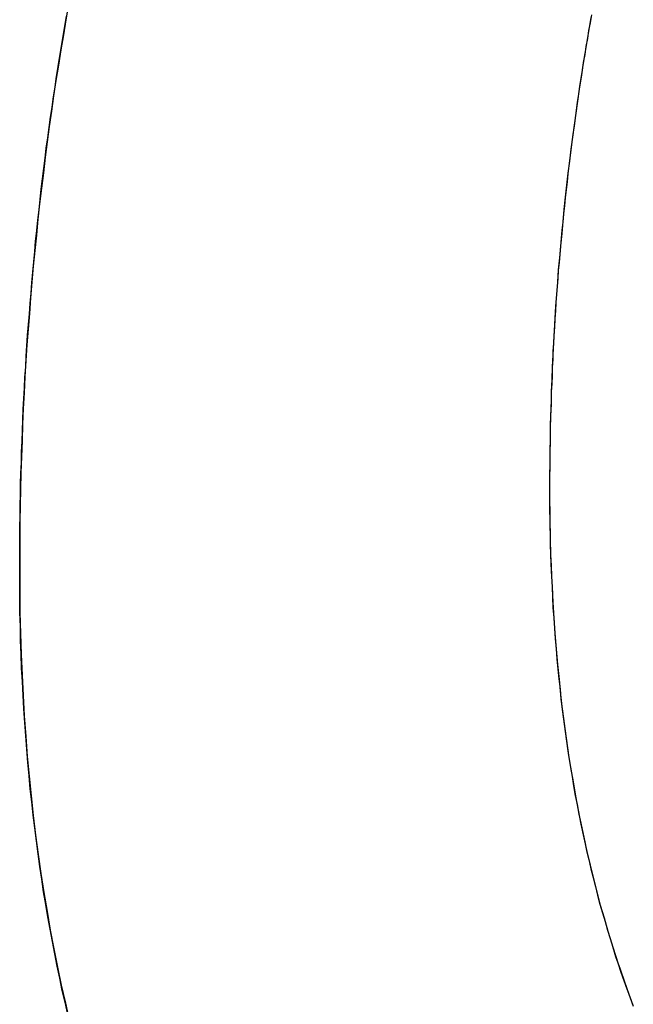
# Model space of a CAD drawing. Extents: x -3.81 to 3.81, y -1.89 to 1.9.
# Tile 27 of 149: x -2.7545 to -2.7291, y 1.3471 to 1.3878. Entities that reach past the tile are written whole.
import ezdxf

# ---------------------------------------------------------------- set-up
doc = ezdxf.new("R2010")
doc.units = 0
doc.layers.get('0').update_dxf_attribs({"linetype": 'CONTINUOUS'})

# ---------------------------------------------------------------- blocks, each defined once
blk = doc.blocks.new('*U1')
blk.add_line((-2.732568, 1.368371, 4.2099), (-2.732568, 1.368371, 4.2098))
blk.add_line((-2.732568, 1.368371, 4.2099), (-2.732568, 1.368371, 4.2098))
for points in [[(-2.75447, 1.36506, 4.2099), (-2.75447, 1.36551, 4.2099), (-2.75447, 1.36595, 4.2099), (-2.75447, 1.3664, 4.2099), (-2.75446, 1.36685, 4.2099), (-2.75445, 1.36729, 4.2099), (-2.75445, 1.36774, 4.2099), (-2.75444, 1.36818, 4.2099), (-2.75443, 1.36862, 4.2099), (-2.75442, 1.36907, 4.2099), (-2.7544, 1.36951, 4.2099), (-2.75439, 1.36995, 4.2099), (-2.75437, 1.37039, 4.2099), (-2.75436, 1.37083, 4.2099), (-2.75434, 1.37127, 4.2099), (-2.75432, 1.37171, 4.2099), (-2.7543, 1.37215, 4.2099), (-2.75427, 1.37259, 4.2099), (-2.75425, 1.37302, 4.2099), (-2.75422, 1.37346, 4.2099), (-2.7542, 1.3739, 4.2099), (-2.75417, 1.37433, 4.2099), (-2.75414, 1.37477, 4.2099), (-2.75411, 1.3752, 4.2099), (-2.75407, 1.37564, 4.2099), (-2.75404, 1.37607, 4.2099), (-2.754, 1.3765, 4.2099), (-2.75397, 1.37693, 4.2099), (-2.75393, 1.37736, 4.2099), (-2.75389, 1.37779, 4.2099), (-2.75385, 1.37822, 4.2099), (-2.75381, 1.37865, 4.2099), (-2.75376, 1.37908, 4.2099), (-2.75372, 1.37951, 4.2099), (-2.75367, 1.37994, 4.2099), (-2.75363, 1.38036, 4.2099), (-2.75358, 1.38079, 4.2099), (-2.75353, 1.38122, 4.2099), (-2.75347, 1.38164, 4.2099), (-2.75342, 1.38207, 4.2099), (-2.75337, 1.38249, 4.2099), (-2.75331, 1.38291, 4.2099), (-2.75325, 1.38334, 4.2099), (-2.75319, 1.38376, 4.2099), (-2.75313, 1.38418, 4.2099), (-2.75307, 1.3846, 4.2099), (-2.75301, 1.38502, 4.2099), (-2.75295, 1.38544, 4.2099), (-2.75288, 1.38586, 4.2099), (-2.75281, 1.38628, 4.2099), (-2.75274, 1.38669, 4.2099), (-2.75267, 1.38711, 4.2099), (-2.7526, 1.38753, 4.2099), (-2.75253, 1.38794, 4.2099)], [(-2.75245, 1.38842, 4.2098), (-2.75256, 1.38779, 4.2098), (-2.75266, 1.38717, 4.2098), (-2.75277, 1.38654, 4.2098), (-2.75287, 1.38591, 4.2098), (-2.75297, 1.38528, 4.2098), (-2.75307, 1.38465, 4.2098), (-2.75316, 1.38402, 4.2098), (-2.75325, 1.38338, 4.2098), (-2.75333, 1.38275, 4.2098), (-2.75342, 1.38211, 4.2098), (-2.75349, 1.38147, 4.2098), (-2.75357, 1.38083, 4.2098), (-2.75365, 1.38019, 4.2098), (-2.75372, 1.37955, 4.2098), (-2.75378, 1.3789, 4.2098), (-2.75385, 1.37826, 4.2098), (-2.75391, 1.37761, 4.2098), (-2.75397, 1.37696, 4.2098), (-2.75402, 1.37631, 4.2098), (-2.75407, 1.37566, 4.2098), (-2.75412, 1.37501, 4.2098), (-2.75417, 1.37436, 4.2098), (-2.75421, 1.3737, 4.2098), (-2.75425, 1.37305, 4.2098), (-2.75428, 1.37239, 4.2098), (-2.75432, 1.37173, 4.2098), (-2.75435, 1.37107, 4.2098), (-2.75437, 1.37041, 4.2098), (-2.7544, 1.36974, 4.2098), (-2.75442, 1.36908, 4.2098), (-2.75443, 1.36841, 4.2098), (-2.75445, 1.36774, 4.2098), (-2.75446, 1.36707, 4.2098), (-2.75447, 1.3664, 4.2098), (-2.75447, 1.36573, 4.2098), (-2.75447, 1.36506, 4.2098)], [(-2.75245, 1.38842, 4.2098), (-2.75256, 1.38779, 4.2098), (-2.75266, 1.38717, 4.2098), (-2.75277, 1.38654, 4.2098), (-2.75287, 1.38591, 4.2098), (-2.75297, 1.38528, 4.2098), (-2.75307, 1.38465, 4.2098), (-2.75316, 1.38402, 4.2098), (-2.75325, 1.38338, 4.2098), (-2.75333, 1.38275, 4.2098), (-2.75342, 1.38211, 4.2098), (-2.75349, 1.38147, 4.2098), (-2.75357, 1.38083, 4.2098), (-2.75365, 1.38019, 4.2098), (-2.75372, 1.37955, 4.2098), (-2.75378, 1.3789, 4.2098), (-2.75385, 1.37826, 4.2098), (-2.75391, 1.37761, 4.2098), (-2.75397, 1.37696, 4.2098), (-2.75402, 1.37631, 4.2098), (-2.75407, 1.37566, 4.2098), (-2.75412, 1.37501, 4.2098), (-2.75417, 1.37436, 4.2098), (-2.75421, 1.3737, 4.2098), (-2.75425, 1.37305, 4.2098), (-2.75428, 1.37239, 4.2098), (-2.75432, 1.37173, 4.2098), (-2.75435, 1.37107, 4.2098), (-2.75437, 1.37041, 4.2098), (-2.7544, 1.36974, 4.2098), (-2.75442, 1.36908, 4.2098), (-2.75443, 1.36841, 4.2098), (-2.75445, 1.36774, 4.2098), (-2.75446, 1.36707, 4.2098), (-2.75447, 1.3664, 4.2098), (-2.75447, 1.36573, 4.2098), (-2.75447, 1.36506, 4.2098)], [(-2.75447, 1.36506, 4.2099), (-2.75447, 1.36551, 4.2099), (-2.75447, 1.36595, 4.2099), (-2.75447, 1.3664, 4.2099), (-2.75446, 1.36685, 4.2099), (-2.75445, 1.36729, 4.2099), (-2.75445, 1.36774, 4.2099), (-2.75444, 1.36818, 4.2099), (-2.75443, 1.36862, 4.2099), (-2.75442, 1.36907, 4.2099), (-2.7544, 1.36951, 4.2099), (-2.75439, 1.36995, 4.2099), (-2.75437, 1.37039, 4.2099), (-2.75436, 1.37083, 4.2099), (-2.75434, 1.37127, 4.2099), (-2.75432, 1.37171, 4.2099), (-2.7543, 1.37215, 4.2099), (-2.75427, 1.37259, 4.2099), (-2.75425, 1.37302, 4.2099), (-2.75422, 1.37346, 4.2099), (-2.7542, 1.3739, 4.2099), (-2.75417, 1.37433, 4.2099), (-2.75414, 1.37477, 4.2099), (-2.75411, 1.3752, 4.2099), (-2.75407, 1.37564, 4.2099), (-2.75404, 1.37607, 4.2099), (-2.754, 1.3765, 4.2099), (-2.75397, 1.37693, 4.2099), (-2.75393, 1.37736, 4.2099), (-2.75389, 1.37779, 4.2099), (-2.75385, 1.37822, 4.2099), (-2.75381, 1.37865, 4.2099), (-2.75376, 1.37908, 4.2099), (-2.75372, 1.37951, 4.2099), (-2.75367, 1.37994, 4.2099), (-2.75363, 1.38036, 4.2099), (-2.75358, 1.38079, 4.2099), (-2.75353, 1.38122, 4.2099), (-2.75347, 1.38164, 4.2099), (-2.75342, 1.38207, 4.2099), (-2.75337, 1.38249, 4.2099), (-2.75331, 1.38291, 4.2099), (-2.75325, 1.38334, 4.2099), (-2.75319, 1.38376, 4.2099), (-2.75313, 1.38418, 4.2099), (-2.75307, 1.3846, 4.2099), (-2.75301, 1.38502, 4.2099), (-2.75295, 1.38544, 4.2099), (-2.75288, 1.38586, 4.2099), (-2.75281, 1.38628, 4.2099), (-2.75274, 1.38669, 4.2099), (-2.75267, 1.38711, 4.2099), (-2.7526, 1.38753, 4.2099), (-2.75253, 1.38794, 4.2099)], [(-2.73084, 1.38799, 4.2099), (-2.7309, 1.38766, 4.2099), (-2.73096, 1.38734, 4.2099), (-2.73101, 1.38701, 4.2099), (-2.73107, 1.38668, 4.2099), (-2.73112, 1.38636, 4.2099), (-2.73118, 1.38603, 4.2099), (-2.73123, 1.3857, 4.2099), (-2.73128, 1.38537, 4.2099), (-2.73133, 1.38504, 4.2099), (-2.73138, 1.38472, 4.2099), (-2.73143, 1.38439, 4.2099), (-2.73147, 1.38406, 4.2099), (-2.73152, 1.38373, 4.2099), (-2.73156, 1.3834, 4.2099), (-2.73161, 1.38307, 4.2099), (-2.73165, 1.38274, 4.2099), (-2.73169, 1.38241, 4.2099), (-2.73174, 1.38208, 4.2099), (-2.73178, 1.38175, 4.2099), (-2.73181, 1.38142, 4.2099), (-2.73185, 1.38109, 4.2099), (-2.73189, 1.38076, 4.2099), (-2.73193, 1.38043, 4.2099), (-2.73196, 1.3801, 4.2099), (-2.732, 1.37977, 4.2099), (-2.73203, 1.37943, 4.2099), (-2.73206, 1.3791, 4.2099), (-2.73209, 1.37877, 4.2099), (-2.73212, 1.37844, 4.2099), (-2.73215, 1.3781, 4.2099), (-2.73218, 1.37777, 4.2099), (-2.73221, 1.37744, 4.2099), (-2.73223, 1.37711, 4.2099), (-2.73226, 1.37677, 4.2099), (-2.73228, 1.37644, 4.2099), (-2.73231, 1.37611, 4.2099), (-2.73233, 1.37577, 4.2099), (-2.73235, 1.37544, 4.2099), (-2.73237, 1.3751, 4.2099), (-2.73239, 1.37477, 4.2099), (-2.73241, 1.37443, 4.2099), (-2.73243, 1.3741, 4.2099), (-2.73244, 1.37376, 4.2099), (-2.73246, 1.37343, 4.2099), (-2.73247, 1.37309, 4.2099), (-2.73248, 1.37276, 4.2099), (-2.7325, 1.37242, 4.2099), (-2.73251, 1.37208, 4.2099), (-2.73252, 1.37175, 4.2099), (-2.73253, 1.37141, 4.2099), (-2.73254, 1.37107, 4.2099), (-2.73254, 1.37074, 4.2099), (-2.73255, 1.3704, 4.2099), (-2.73256, 1.37006, 4.2099), (-2.73256, 1.36972, 4.2099), (-2.73256, 1.36939, 4.2099), (-2.73257, 1.36905, 4.2099), (-2.73257, 1.36871, 4.2099), (-2.73257, 1.36837, 4.2099)], [(-2.73086, 1.38788, 4.2098), (-2.73095, 1.38739, 4.2098), (-2.73103, 1.38689, 4.2098), (-2.73112, 1.3864, 4.2098), (-2.73119, 1.38591, 4.2098), (-2.73127, 1.38542, 4.2098), (-2.73135, 1.38492, 4.2098), (-2.73142, 1.38443, 4.2098), (-2.73149, 1.38393, 4.2098), (-2.73156, 1.38344, 4.2098), (-2.73163, 1.38294, 4.2098), (-2.73169, 1.38245, 4.2098), (-2.73175, 1.38195, 4.2098), (-2.73181, 1.38145, 4.2098), (-2.73187, 1.38096, 4.2098), (-2.73192, 1.38046, 4.2098), (-2.73198, 1.37996, 4.2098), (-2.73203, 1.37946, 4.2098), (-2.73207, 1.37896, 4.2098), (-2.73212, 1.37846, 4.2098), (-2.73216, 1.37796, 4.2098), (-2.73221, 1.37746, 4.2098), (-2.73224, 1.37696, 4.2098), (-2.73228, 1.37646, 4.2098), (-2.73232, 1.37596, 4.2098), (-2.73235, 1.37546, 4.2098), (-2.73238, 1.37495, 4.2098), (-2.73241, 1.37445, 4.2098), (-2.73243, 1.37395, 4.2098), (-2.73246, 1.37344, 4.2098), (-2.73248, 1.37294, 4.2098), (-2.7325, 1.37243, 4.2098), (-2.73251, 1.37192, 4.2098), (-2.73253, 1.37142, 4.2098), (-2.73254, 1.37091, 4.2098), (-2.73255, 1.3704, 4.2098), (-2.73256, 1.3699, 4.2098), (-2.73256, 1.36939, 4.2098), (-2.73257, 1.36888, 4.2098), (-2.73257, 1.36837, 4.2098)], [(-2.73086, 1.38788, 4.2098), (-2.73095, 1.38739, 4.2098), (-2.73103, 1.38689, 4.2098), (-2.73112, 1.3864, 4.2098), (-2.73119, 1.38591, 4.2098), (-2.73127, 1.38542, 4.2098), (-2.73135, 1.38492, 4.2098), (-2.73142, 1.38443, 4.2098), (-2.73149, 1.38393, 4.2098), (-2.73156, 1.38344, 4.2098), (-2.73163, 1.38294, 4.2098), (-2.73169, 1.38245, 4.2098), (-2.73175, 1.38195, 4.2098), (-2.73181, 1.38145, 4.2098), (-2.73187, 1.38096, 4.2098), (-2.73192, 1.38046, 4.2098), (-2.73198, 1.37996, 4.2098), (-2.73203, 1.37946, 4.2098), (-2.73207, 1.37896, 4.2098), (-2.73212, 1.37846, 4.2098), (-2.73216, 1.37796, 4.2098), (-2.73221, 1.37746, 4.2098), (-2.73224, 1.37696, 4.2098), (-2.73228, 1.37646, 4.2098), (-2.73232, 1.37596, 4.2098), (-2.73235, 1.37546, 4.2098), (-2.73238, 1.37495, 4.2098), (-2.73241, 1.37445, 4.2098), (-2.73243, 1.37395, 4.2098), (-2.73246, 1.37344, 4.2098), (-2.73248, 1.37294, 4.2098), (-2.7325, 1.37243, 4.2098), (-2.73251, 1.37192, 4.2098), (-2.73253, 1.37142, 4.2098), (-2.73254, 1.37091, 4.2098), (-2.73255, 1.3704, 4.2098), (-2.73256, 1.3699, 4.2098), (-2.73256, 1.36939, 4.2098), (-2.73257, 1.36888, 4.2098), (-2.73257, 1.36837, 4.2098)], [(-2.73084, 1.38799, 4.2099), (-2.7309, 1.38766, 4.2099), (-2.73096, 1.38734, 4.2099), (-2.73101, 1.38701, 4.2099), (-2.73107, 1.38668, 4.2099), (-2.73112, 1.38636, 4.2099), (-2.73118, 1.38603, 4.2099), (-2.73123, 1.3857, 4.2099), (-2.73128, 1.38537, 4.2099), (-2.73133, 1.38504, 4.2099), (-2.73138, 1.38472, 4.2099), (-2.73143, 1.38439, 4.2099), (-2.73147, 1.38406, 4.2099), (-2.73152, 1.38373, 4.2099), (-2.73156, 1.3834, 4.2099), (-2.73161, 1.38307, 4.2099), (-2.73165, 1.38274, 4.2099), (-2.73169, 1.38241, 4.2099), (-2.73174, 1.38208, 4.2099), (-2.73178, 1.38175, 4.2099), (-2.73181, 1.38142, 4.2099), (-2.73185, 1.38109, 4.2099), (-2.73189, 1.38076, 4.2099), (-2.73193, 1.38043, 4.2099), (-2.73196, 1.3801, 4.2099), (-2.732, 1.37977, 4.2099), (-2.73203, 1.37943, 4.2099), (-2.73206, 1.3791, 4.2099), (-2.73209, 1.37877, 4.2099), (-2.73212, 1.37844, 4.2099), (-2.73215, 1.3781, 4.2099), (-2.73218, 1.37777, 4.2099), (-2.73221, 1.37744, 4.2099), (-2.73223, 1.37711, 4.2099), (-2.73226, 1.37677, 4.2099), (-2.73228, 1.37644, 4.2099), (-2.73231, 1.37611, 4.2099), (-2.73233, 1.37577, 4.2099), (-2.73235, 1.37544, 4.2099), (-2.73237, 1.3751, 4.2099), (-2.73239, 1.37477, 4.2099), (-2.73241, 1.37443, 4.2099), (-2.73243, 1.3741, 4.2099), (-2.73244, 1.37376, 4.2099), (-2.73246, 1.37343, 4.2099), (-2.73247, 1.37309, 4.2099), (-2.73248, 1.37276, 4.2099), (-2.7325, 1.37242, 4.2099), (-2.73251, 1.37208, 4.2099), (-2.73252, 1.37175, 4.2099), (-2.73253, 1.37141, 4.2099), (-2.73254, 1.37107, 4.2099), (-2.73254, 1.37074, 4.2099), (-2.73255, 1.3704, 4.2099), (-2.73256, 1.37006, 4.2099), (-2.73256, 1.36972, 4.2099), (-2.73256, 1.36939, 4.2099), (-2.73257, 1.36905, 4.2099), (-2.73257, 1.36871, 4.2099), (-2.73257, 1.36837, 4.2099)], [(-2.73257, 1.36837, 4.2099), (-2.73257, 1.36792, 4.2099), (-2.73256, 1.36747, 4.2099), (-2.73256, 1.36702, 4.2099), (-2.73255, 1.36657, 4.2099), (-2.73254, 1.36613, 4.2099), (-2.73253, 1.36569, 4.2099), (-2.73251, 1.36525, 4.2099), (-2.73249, 1.36481, 4.2099), (-2.73247, 1.36438, 4.2099), (-2.73245, 1.36395, 4.2099), (-2.73243, 1.36352, 4.2099), (-2.7324, 1.36309, 4.2099), (-2.73237, 1.36266, 4.2099), (-2.73234, 1.36224, 4.2099), (-2.7323, 1.36182, 4.2099), (-2.73227, 1.3614, 4.2099), (-2.73223, 1.36098, 4.2099), (-2.73219, 1.36057, 4.2099), (-2.73214, 1.36015, 4.2099), (-2.7321, 1.35974, 4.2099), (-2.73205, 1.35934, 4.2099), (-2.732, 1.35893, 4.2099), (-2.73194, 1.35853, 4.2099), (-2.73189, 1.35812, 4.2099), (-2.73183, 1.35773, 4.2099), (-2.73177, 1.35733, 4.2099), (-2.73171, 1.35693, 4.2099), (-2.73164, 1.35654, 4.2099), (-2.73158, 1.35615, 4.2099), (-2.73151, 1.35576, 4.2099), (-2.73143, 1.35538, 4.2099), (-2.73136, 1.35499, 4.2099), (-2.73128, 1.35461, 4.2099), (-2.7312, 1.35423, 4.2099), (-2.73112, 1.35385, 4.2099), (-2.73104, 1.35348, 4.2099), (-2.73095, 1.35311, 4.2099), (-2.73086, 1.35273, 4.2099), (-2.73077, 1.35237, 4.2099), (-2.73068, 1.352, 4.2099), (-2.73059, 1.35164, 4.2099), (-2.73049, 1.35127, 4.2099), (-2.73039, 1.35091, 4.2099), (-2.73028, 1.35056, 4.2099), (-2.73018, 1.3502, 4.2099), (-2.73007, 1.34985, 4.2099), (-2.72996, 1.3495, 4.2099), (-2.72985, 1.34915, 4.2099), (-2.72974, 1.3488, 4.2099), (-2.72962, 1.34846, 4.2099), (-2.7295, 1.34812, 4.2099), (-2.72938, 1.34778, 4.2099), (-2.72925, 1.34744, 4.2099), (-2.72913, 1.3471, 4.2099)], [(-2.73257, 1.36837, 4.2098), (-2.73257, 1.36769, 4.2098), (-2.73256, 1.36702, 4.2098), (-2.73254, 1.36635, 4.2098), (-2.73253, 1.36568, 4.2098), (-2.7325, 1.36502, 4.2098), (-2.73247, 1.36437, 4.2098), (-2.73244, 1.36372, 4.2098), (-2.7324, 1.36308, 4.2098), (-2.73235, 1.36244, 4.2098), (-2.7323, 1.3618, 4.2098), (-2.73225, 1.36117, 4.2098), (-2.73218, 1.36055, 4.2098), (-2.73212, 1.35993, 4.2098), (-2.73205, 1.35931, 4.2098), (-2.73197, 1.3587, 4.2098), (-2.73189, 1.3581, 4.2098), (-2.7318, 1.3575, 4.2098), (-2.7317, 1.35691, 4.2098), (-2.7316, 1.35632, 4.2098), (-2.7315, 1.35573, 4.2098), (-2.73139, 1.35515, 4.2098), (-2.73128, 1.35458, 4.2098), (-2.73116, 1.35401, 4.2098), (-2.73103, 1.35344, 4.2098), (-2.7309, 1.35288, 4.2098), (-2.73076, 1.35233, 4.2098), (-2.73062, 1.35178, 4.2098), (-2.73048, 1.35123, 4.2098), (-2.73032, 1.3507, 4.2098), (-2.73017, 1.35016, 4.2098), (-2.73, 1.34963, 4.2098), (-2.72984, 1.34911, 4.2098), (-2.72966, 1.34859, 4.2098), (-2.72948, 1.34807, 4.2098), (-2.7293, 1.34756, 4.2098), (-2.72911, 1.34706, 4.2098)], [(-2.73257, 1.36837, 4.2098), (-2.73257, 1.36769, 4.2098), (-2.73256, 1.36702, 4.2098), (-2.73254, 1.36635, 4.2098), (-2.73253, 1.36568, 4.2098), (-2.7325, 1.36502, 4.2098), (-2.73247, 1.36437, 4.2098), (-2.73244, 1.36372, 4.2098), (-2.7324, 1.36308, 4.2098), (-2.73235, 1.36244, 4.2098), (-2.7323, 1.3618, 4.2098), (-2.73225, 1.36117, 4.2098), (-2.73218, 1.36055, 4.2098), (-2.73212, 1.35993, 4.2098), (-2.73205, 1.35931, 4.2098), (-2.73197, 1.3587, 4.2098), (-2.73189, 1.3581, 4.2098), (-2.7318, 1.3575, 4.2098), (-2.7317, 1.35691, 4.2098), (-2.7316, 1.35632, 4.2098), (-2.7315, 1.35573, 4.2098), (-2.73139, 1.35515, 4.2098), (-2.73128, 1.35458, 4.2098), (-2.73116, 1.35401, 4.2098), (-2.73103, 1.35344, 4.2098), (-2.7309, 1.35288, 4.2098), (-2.73076, 1.35233, 4.2098), (-2.73062, 1.35178, 4.2098), (-2.73048, 1.35123, 4.2098), (-2.73032, 1.3507, 4.2098), (-2.73017, 1.35016, 4.2098), (-2.73, 1.34963, 4.2098), (-2.72984, 1.34911, 4.2098), (-2.72966, 1.34859, 4.2098), (-2.72948, 1.34807, 4.2098), (-2.7293, 1.34756, 4.2098), (-2.72911, 1.34706, 4.2098)], [(-2.73257, 1.36837, 4.2099), (-2.73257, 1.36792, 4.2099), (-2.73256, 1.36747, 4.2099), (-2.73256, 1.36702, 4.2099), (-2.73255, 1.36657, 4.2099), (-2.73254, 1.36613, 4.2099), (-2.73253, 1.36569, 4.2099), (-2.73251, 1.36525, 4.2099), (-2.73249, 1.36481, 4.2099), (-2.73247, 1.36438, 4.2099), (-2.73245, 1.36395, 4.2099), (-2.73243, 1.36352, 4.2099), (-2.7324, 1.36309, 4.2099), (-2.73237, 1.36266, 4.2099), (-2.73234, 1.36224, 4.2099), (-2.7323, 1.36182, 4.2099), (-2.73227, 1.3614, 4.2099), (-2.73223, 1.36098, 4.2099), (-2.73219, 1.36057, 4.2099), (-2.73214, 1.36015, 4.2099), (-2.7321, 1.35974, 4.2099), (-2.73205, 1.35934, 4.2099), (-2.732, 1.35893, 4.2099), (-2.73194, 1.35853, 4.2099), (-2.73189, 1.35812, 4.2099), (-2.73183, 1.35773, 4.2099), (-2.73177, 1.35733, 4.2099), (-2.73171, 1.35693, 4.2099), (-2.73164, 1.35654, 4.2099), (-2.73158, 1.35615, 4.2099), (-2.73151, 1.35576, 4.2099), (-2.73143, 1.35538, 4.2099), (-2.73136, 1.35499, 4.2099), (-2.73128, 1.35461, 4.2099), (-2.7312, 1.35423, 4.2099), (-2.73112, 1.35385, 4.2099), (-2.73104, 1.35348, 4.2099), (-2.73095, 1.35311, 4.2099), (-2.73086, 1.35273, 4.2099), (-2.73077, 1.35237, 4.2099), (-2.73068, 1.352, 4.2099), (-2.73059, 1.35164, 4.2099), (-2.73049, 1.35127, 4.2099), (-2.73039, 1.35091, 4.2099), (-2.73028, 1.35056, 4.2099), (-2.73018, 1.3502, 4.2099), (-2.73007, 1.34985, 4.2099), (-2.72996, 1.3495, 4.2099), (-2.72985, 1.34915, 4.2099), (-2.72974, 1.3488, 4.2099), (-2.72962, 1.34846, 4.2099), (-2.7295, 1.34812, 4.2099), (-2.72938, 1.34778, 4.2099), (-2.72925, 1.34744, 4.2099), (-2.72913, 1.3471, 4.2099)], [(-2.75248, 1.34672, 4.2099), (-2.75259, 1.34722, 4.2099), (-2.75271, 1.34771, 4.2099), (-2.75281, 1.34821, 4.2099), (-2.75292, 1.34871, 4.2099), (-2.75302, 1.34922, 4.2099), (-2.75312, 1.34973, 4.2099), (-2.75321, 1.35024, 4.2099), (-2.75331, 1.35075, 4.2099), (-2.75339, 1.35126, 4.2099), (-2.75348, 1.35178, 4.2099), (-2.75356, 1.3523, 4.2099), (-2.75364, 1.35283, 4.2099), (-2.75371, 1.35335, 4.2099), (-2.75378, 1.35388, 4.2099), (-2.75385, 1.35442, 4.2099), (-2.75391, 1.35495, 4.2099), (-2.75397, 1.35549, 4.2099), (-2.75403, 1.35603, 4.2099), (-2.75408, 1.35657, 4.2099), (-2.75413, 1.35712, 4.2099), (-2.75418, 1.35767, 4.2099), (-2.75422, 1.35822, 4.2099), (-2.75426, 1.35877, 4.2099), (-2.7543, 1.35933, 4.2099), (-2.75433, 1.35989, 4.2099), (-2.75436, 1.36046, 4.2099), (-2.75439, 1.36102, 4.2099), (-2.75441, 1.36159, 4.2099), (-2.75443, 1.36216, 4.2099), (-2.75444, 1.36273, 4.2099), (-2.75446, 1.36331, 4.2099), (-2.75447, 1.36389, 4.2099), (-2.75447, 1.36447, 4.2099), (-2.75447, 1.36506, 4.2099)], [(-2.75447, 1.36506, 4.2098), (-2.75447, 1.36418, 4.2098), (-2.75446, 1.36331, 4.2098), (-2.75444, 1.36244, 4.2098), (-2.75441, 1.36158, 4.2098), (-2.75437, 1.36073, 4.2098), (-2.75433, 1.35988, 4.2098), (-2.75428, 1.35904, 4.2098), (-2.75422, 1.3582, 4.2098), (-2.75416, 1.35737, 4.2098), (-2.75408, 1.35655, 4.2098), (-2.754, 1.35574, 4.2098), (-2.75391, 1.35493, 4.2098), (-2.75381, 1.35412, 4.2098), (-2.75371, 1.35332, 4.2098), (-2.75359, 1.35253, 4.2098), (-2.75347, 1.35175, 4.2098), (-2.75334, 1.35097, 4.2098), (-2.75321, 1.3502, 4.2098), (-2.75306, 1.34943, 4.2098), (-2.75291, 1.34867, 4.2098), (-2.75275, 1.34792, 4.2098), (-2.75258, 1.34718, 4.2098), (-2.75241, 1.34643, 4.2098)], [(-2.75447, 1.36506, 4.2098), (-2.75447, 1.36418, 4.2098), (-2.75446, 1.36331, 4.2098), (-2.75444, 1.36244, 4.2098), (-2.75441, 1.36158, 4.2098), (-2.75437, 1.36073, 4.2098), (-2.75433, 1.35988, 4.2098), (-2.75428, 1.35904, 4.2098), (-2.75422, 1.3582, 4.2098), (-2.75416, 1.35737, 4.2098), (-2.75408, 1.35655, 4.2098), (-2.754, 1.35574, 4.2098), (-2.75391, 1.35493, 4.2098), (-2.75381, 1.35412, 4.2098), (-2.75371, 1.35332, 4.2098), (-2.75359, 1.35253, 4.2098), (-2.75347, 1.35175, 4.2098), (-2.75334, 1.35097, 4.2098), (-2.75321, 1.3502, 4.2098), (-2.75306, 1.34943, 4.2098), (-2.75291, 1.34867, 4.2098), (-2.75275, 1.34792, 4.2098), (-2.75258, 1.34718, 4.2098), (-2.75241, 1.34643, 4.2098)], [(-2.75248, 1.34672, 4.2099), (-2.75259, 1.34722, 4.2099), (-2.75271, 1.34771, 4.2099), (-2.75281, 1.34821, 4.2099), (-2.75292, 1.34871, 4.2099), (-2.75302, 1.34922, 4.2099), (-2.75312, 1.34973, 4.2099), (-2.75321, 1.35024, 4.2099), (-2.75331, 1.35075, 4.2099), (-2.75339, 1.35126, 4.2099), (-2.75348, 1.35178, 4.2099), (-2.75356, 1.3523, 4.2099), (-2.75364, 1.35283, 4.2099), (-2.75371, 1.35335, 4.2099), (-2.75378, 1.35388, 4.2099), (-2.75385, 1.35442, 4.2099), (-2.75391, 1.35495, 4.2099), (-2.75397, 1.35549, 4.2099), (-2.75403, 1.35603, 4.2099), (-2.75408, 1.35657, 4.2099), (-2.75413, 1.35712, 4.2099), (-2.75418, 1.35767, 4.2099), (-2.75422, 1.35822, 4.2099), (-2.75426, 1.35877, 4.2099), (-2.7543, 1.35933, 4.2099), (-2.75433, 1.35989, 4.2099), (-2.75436, 1.36046, 4.2099), (-2.75439, 1.36102, 4.2099), (-2.75441, 1.36159, 4.2099), (-2.75443, 1.36216, 4.2099), (-2.75444, 1.36273, 4.2099), (-2.75446, 1.36331, 4.2099), (-2.75447, 1.36389, 4.2099), (-2.75447, 1.36447, 4.2099), (-2.75447, 1.36506, 4.2099)]]:
    blk.add_polyline3d(points)

msp = doc.modelspace()

# ---------------------------------------------------------------- block references
msp.add_blockref('*U1', (0, 0))

doc.saveas('drawing.dxf')
